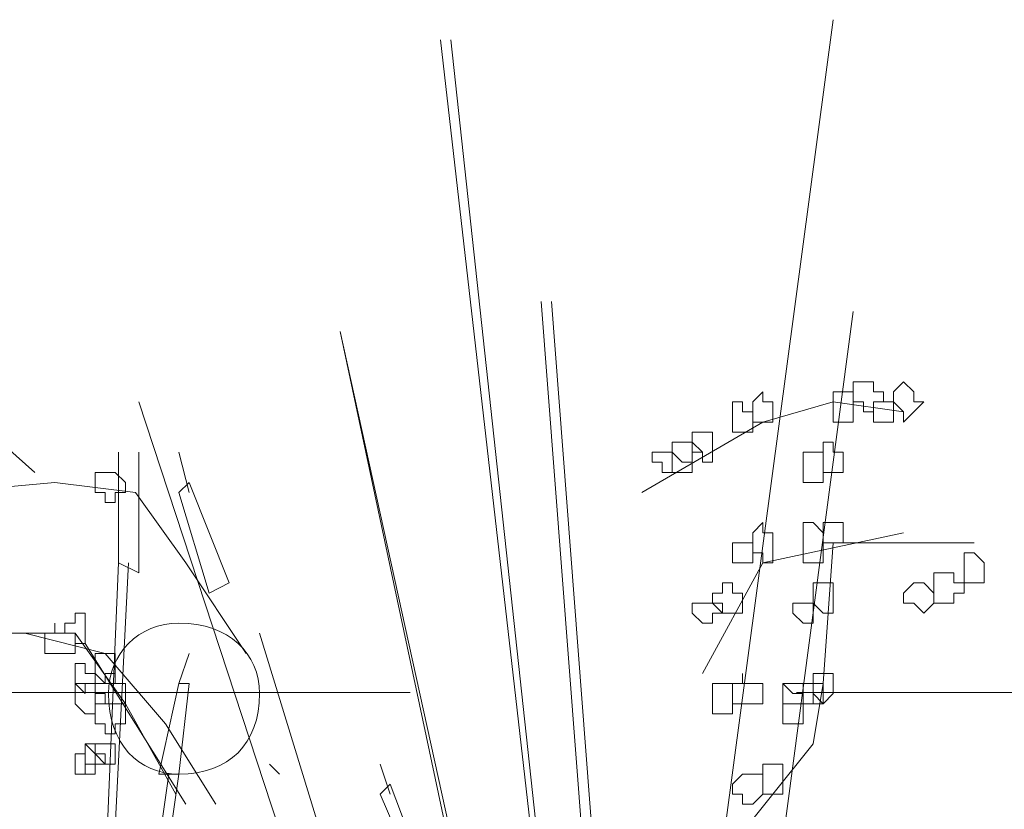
# Model space of a CAD drawing. Header units: millimetres. Extents: x 16698 to 93787, y -21104 to 39413.
# Tile 219 of 256: x 53361 to 53378, y 19734 to 19747. Entities that reach past the tile are written whole.
import ezdxf

# ---------------------------------------------------------------- set-up
doc = ezdxf.new("R2010")
doc.units = ezdxf.units.MM
doc.linetypes.add('HIDDEN', pattern=[9.525, 6.35, -3.175])
doc.layers.add('!MODUS_OPIS', color=3, linetype='Continuous', lineweight=13)
doc.layers.add('_MODUS - zielen', color=66, linetype='Continuous', lineweight=9)

msp = doc.modelspace()

# ---------------------------------------------------------------- linework, layer by layer
at = {"layer": '!MODUS_OPIS', "linetype": 'HIDDEN', "ltscale": 2}
msp.add_lwpolyline([(53882.10383, 19735.92356), (46153.69964, 19735.92356)], dxfattribs=at)
at = {"layer": '_MODUS - zielen', "transparency": 33554687}
for points in [[(53374.70592, 19746.98953), (53370.90026, 19718.52981), (53370.90026, 19718.52981)], [(53374.70592, 19746.98953), (53370.90026, 19718.52981), (53370.90026, 19718.52981)], [(53368.25284, 19746.6586), (53371.56211, 19717.7025), (53371.56211, 19717.7025)], [(53368.41831, 19746.6586), (53371.56211, 19717.7025), (53371.56211, 19717.7025)], [(53369.90748, 19742.35655), (53371.72758, 19718.52981), (53371.72758, 19718.52981)], [(53370.07294, 19742.35655), (53371.89304, 19718.52981), (53371.89304, 19718.52981)], [(53375.03685, 19742.19109), (53371.89304, 19718.52981), (53371.89304, 19718.52981)], [(53375.03685, 19742.19109), (53371.89304, 19718.52981), (53371.89304, 19718.52981)], [(53366.59821, 19741.86016), (53371.72758, 19718.52981), (53371.72758, 19718.52981)], [(53366.59821, 19741.86016), (53371.56211, 19718.52981), (53371.56211, 19718.52981)], [(53361.58082, 19739.54367), (53360.09165, 19740.86738), (53360.09165, 19740.86738)], [(53363.28894, 19740.70192), (53370.56933, 19718.52981), (53370.56933, 19718.52981)], [(53363.28894, 19740.70192), (53370.56933, 19718.52981), (53370.56933, 19718.52981)], [(53375.86416, 19740.53645), (53374.70592, 19740.70192), (53373.54767, 19740.37099), (53371.56211, 19739.21274)], [(53362.95801, 19739.8746), (53362.95801, 19738.0545), (53362.95801, 19738.0545)], [(53363.28894, 19739.8746), (53363.28894, 19737.88904), (53362.95801, 19738.0545)], [(53363.95079, 19739.8746), (53364.11626, 19739.21274), (53364.11626, 19739.21274)], [(53360.58804, 19738.21996), (53360.09165, 19739.21274), (53361.91175, 19739.37821), (53363.23545, 19739.21274), (53364.06277, 19738.0545), (53365.05555, 19736.56533)], [(53363.95079, 19739.21274), (53364.11626, 19739.37821), (53364.77811, 19737.72357), (53364.44718, 19737.55811)], [(53363.95079, 19739.21274), (53364.44718, 19737.55811), (53364.44718, 19737.55811)], [(53375.86416, 19738.55089), (53373.54767, 19738.0545), (53372.55489, 19736.2344)], [(53377.02241, 19738.38543), (53374.70592, 19738.38543), (53374.54046, 19736.06894), (53374.37499, 19735.07616), (53373.05128, 19733.42152), (53372.55489, 19732.26328)], [(53363.12348, 19738.0545), (53362.1307, 19718.36435), (53362.95801, 19738.0545)], [(53359.59526, 19735.73801), (53358.9334, 19736.73079), (53360.7535, 19736.89626), (53362.24267, 19736.89626), (53363.06999, 19735.73801), (53363.89731, 19734.24884)], [(53361.41536, 19736.89626), (53362.73906, 19736.56533), (53363.73184, 19735.40709), (53364.55916, 19734.08338)], [(53362.40814, 19736.73079), (53363.23545, 19735.40709), (53364.06277, 19734.08338)], [(53364.11626, 19736.56533), (53363.95079, 19736.06894), (53363.95079, 19736.06894)], [(53363.95079, 19736.06894), (53363.61987, 19734.57977), (53363.61987, 19734.57977)], [(53363.95079, 19736.06894), (53364.11626, 19736.06894), (53363.95079, 19734.57977), (53363.61987, 19734.57977)], [(53365.60543, 19734.57977), (53365.43997, 19734.74523), (53365.43997, 19734.74523)], [(53367.26006, 19734.74523), (53367.42553, 19734.24884), (53367.42553, 19734.24884)], [(53363.78533, 19734.57977), (53361.46884, 19718.36435), (53361.46884, 19718.36435)], [(53363.95079, 19734.57977), (53361.63431, 19718.36435), (53361.63431, 19718.36435)], [(53367.26006, 19734.24884), (53367.42553, 19734.4143), (53367.92192, 19733.0906), (53367.75645, 19733.0906)], [(53367.26006, 19734.24884), (53367.75645, 19733.0906), (53367.75645, 19733.0906)]]:
    msp.add_lwpolyline(points, dxfattribs=at)
for points in [[(53375.20231, 19741.03284), (53375.03685, 19741.03284), (53375.03685, 19740.86738), (53375.03685, 19740.70192), (53375.03685, 19740.70192), (53375.20231, 19740.70192), (53375.20231, 19740.53645), (53375.36777, 19740.53645), (53375.36777, 19740.53645), (53375.36777, 19740.70192), (53375.53324, 19740.70192), (53375.53324, 19740.70192), (53375.53324, 19740.86738), (53375.36777, 19740.86738), (53375.36777, 19741.03284), (53375.36777, 19741.03284)], [(53375.20231, 19741.03284), (53375.03685, 19741.03284), (53375.03685, 19740.86738), (53375.03685, 19740.70192), (53375.03685, 19740.70192), (53375.20231, 19740.70192), (53375.20231, 19740.53645), (53375.36777, 19740.53645), (53375.36777, 19740.53645), (53375.36777, 19740.70192), (53375.53324, 19740.70192), (53375.53324, 19740.70192), (53375.53324, 19740.86738), (53375.36777, 19740.86738), (53375.36777, 19741.03284), (53375.36777, 19741.03284)], [(53375.86416, 19741.03284), (53375.6987, 19740.86738), (53375.6987, 19740.70192), (53375.6987, 19740.70192), (53375.86416, 19740.53645), (53375.86416, 19740.53645), (53375.86416, 19740.37099), (53376.02963, 19740.53645), (53376.19509, 19740.70192), (53376.19509, 19740.70192), (53376.02963, 19740.70192), (53376.02963, 19740.86738)], [(53373.54767, 19740.86738), (53373.38221, 19740.70192), (53373.38221, 19740.70192), (53373.38221, 19740.53645), (53373.38221, 19740.37099), (53373.54767, 19740.37099), (53373.54767, 19740.37099), (53373.54767, 19740.37099), (53373.71314, 19740.37099), (53373.71314, 19740.53645), (53373.71314, 19740.70192), (53373.71314, 19740.70192), (53373.54767, 19740.70192)], [(53374.87138, 19740.86738), (53374.70592, 19740.86738), (53374.70592, 19740.70192), (53374.70592, 19740.70192), (53374.70592, 19740.53645), (53374.70592, 19740.37099), (53374.87138, 19740.37099), (53374.87138, 19740.37099), (53375.03685, 19740.37099), (53375.03685, 19740.37099), (53375.03685, 19740.37099), (53375.03685, 19740.53645), (53375.03685, 19740.70192), (53375.03685, 19740.70192), (53375.03685, 19740.70192), (53375.03685, 19740.86738)], [(53374.87138, 19740.86738), (53374.70592, 19740.86738), (53374.70592, 19740.70192), (53374.70592, 19740.70192), (53374.70592, 19740.53645), (53374.70592, 19740.37099), (53374.87138, 19740.37099), (53374.87138, 19740.37099), (53375.03685, 19740.37099), (53375.03685, 19740.37099), (53375.03685, 19740.37099), (53375.03685, 19740.53645), (53375.03685, 19740.70192), (53375.03685, 19740.70192), (53375.03685, 19740.70192), (53375.03685, 19740.86738)], [(53373.05128, 19740.70192), (53373.05128, 19740.53645), (53373.05128, 19740.37099), (53373.05128, 19740.37099), (53373.05128, 19740.37099), (53373.05128, 19740.20553), (53373.21675, 19740.20553), (53373.21675, 19740.20553), (53373.38221, 19740.20553), (53373.38221, 19740.37099), (53373.38221, 19740.37099), (53373.38221, 19740.53645), (53373.21675, 19740.53645), (53373.21675, 19740.70192), (53373.21675, 19740.70192)], [(53375.36777, 19740.70192), (53375.36777, 19740.70192), (53375.36777, 19740.70192), (53375.36777, 19740.53645), (53375.36777, 19740.53645), (53375.36777, 19740.37099), (53375.36777, 19740.37099), (53375.53324, 19740.37099), (53375.6987, 19740.37099), (53375.6987, 19740.37099), (53375.6987, 19740.37099), (53375.6987, 19740.53645), (53375.6987, 19740.70192), (53375.6987, 19740.70192), (53375.6987, 19740.70192), (53375.53324, 19740.70192)], [(53372.38943, 19740.20553), (53372.38943, 19740.04006), (53372.38943, 19740.04006), (53372.38943, 19740.04006), (53372.38943, 19739.8746), (53372.38943, 19739.8746), (53372.38943, 19739.8746), (53372.55489, 19739.8746), (53372.55489, 19739.70914), (53372.72036, 19739.70914), (53372.72036, 19739.8746), (53372.72036, 19739.8746), (53372.72036, 19739.8746), (53372.72036, 19740.04006), (53372.72036, 19740.04006), (53372.72036, 19740.04006), (53372.72036, 19740.20553), (53372.55489, 19740.20553)], [(53372.0585, 19740.04006), (53372.0585, 19740.04006), (53372.0585, 19739.8746), (53372.0585, 19739.8746), (53372.0585, 19739.70914), (53372.0585, 19739.54367), (53372.22397, 19739.54367), (53372.38943, 19739.54367), (53372.38943, 19739.70914), (53372.38943, 19739.70914), (53372.38943, 19739.8746), (53372.38943, 19739.8746), (53372.38943, 19739.8746), (53372.38943, 19740.04006), (53372.22397, 19740.04006)], [(53372.22397, 19740.04006), (53372.0585, 19740.04006), (53372.0585, 19740.04006), (53372.0585, 19739.8746), (53372.0585, 19739.8746), (53372.22397, 19739.70914), (53372.38943, 19739.70914), (53372.38943, 19739.70914), (53372.38943, 19739.8746), (53372.55489, 19739.8746), (53372.55489, 19739.8746), (53372.38943, 19740.04006), (53372.38943, 19740.04006), (53372.38943, 19740.04006)], [(53374.54046, 19740.04006), (53374.54046, 19739.8746), (53374.54046, 19739.8746), (53374.54046, 19739.70914), (53374.54046, 19739.70914), (53374.54046, 19739.54367), (53374.70592, 19739.54367), (53374.70592, 19739.54367), (53374.70592, 19739.54367), (53374.87138, 19739.54367), (53374.87138, 19739.70914), (53374.87138, 19739.8746), (53374.87138, 19739.8746), (53374.70592, 19739.8746), (53374.70592, 19740.04006)], [(53371.89304, 19739.8746), (53371.89304, 19739.8746), (53371.72758, 19739.8746), (53371.72758, 19739.70914), (53371.89304, 19739.70914), (53371.89304, 19739.54367), (53371.89304, 19739.54367), (53372.0585, 19739.54367), (53372.0585, 19739.54367), (53372.0585, 19739.54367), (53372.0585, 19739.70914), (53372.0585, 19739.8746), (53372.0585, 19739.8746), (53372.0585, 19739.8746)], [(53374.20953, 19739.8746), (53374.20953, 19739.70914), (53374.20953, 19739.54367), (53374.20953, 19739.54367), (53374.20953, 19739.37821), (53374.37499, 19739.37821), (53374.54046, 19739.37821), (53374.54046, 19739.54367), (53374.54046, 19739.54367), (53374.54046, 19739.70914), (53374.54046, 19739.8746), (53374.37499, 19739.8746)], [(53362.73906, 19739.54367), (53362.73906, 19739.54367), (53362.5736, 19739.54367), (53362.5736, 19739.37821), (53362.5736, 19739.21274), (53362.73906, 19739.21274), (53362.73906, 19739.21274), (53362.73906, 19739.21274), (53362.73906, 19739.04728), (53362.90453, 19739.04728), (53362.90453, 19739.21274), (53363.06999, 19739.21274), (53363.06999, 19739.21274), (53363.06999, 19739.37821), (53362.90453, 19739.54367), (53362.90453, 19739.54367)], [(53373.54767, 19738.71635), (53373.38221, 19738.55089), (53373.38221, 19738.38543), (53373.38221, 19738.38543), (53373.38221, 19738.21996), (53373.54767, 19738.21996), (53373.54767, 19738.0545), (53373.54767, 19738.0545), (53373.71314, 19738.0545), (53373.71314, 19738.21996), (53373.71314, 19738.38543), (53373.71314, 19738.38543), (53373.71314, 19738.55089), (53373.54767, 19738.55089)], [(53374.20953, 19738.71635), (53374.20953, 19738.55089), (53374.20953, 19738.38543), (53374.20953, 19738.38543), (53374.20953, 19738.21996), (53374.20953, 19738.21996), (53374.20953, 19738.0545), (53374.37499, 19738.0545), (53374.54046, 19738.0545), (53374.54046, 19738.21996), (53374.54046, 19738.38543), (53374.54046, 19738.38543), (53374.54046, 19738.38543), (53374.54046, 19738.55089), (53374.37499, 19738.71635)], [(53374.54046, 19738.71635), (53374.54046, 19738.71635), (53374.54046, 19738.71635), (53374.54046, 19738.55089), (53374.54046, 19738.38543), (53374.54046, 19738.38543), (53374.54046, 19738.38543), (53374.70592, 19738.38543), (53374.70592, 19738.38543), (53374.87138, 19738.38543), (53374.87138, 19738.38543), (53374.87138, 19738.55089), (53374.87138, 19738.71635), (53374.70592, 19738.71635), (53374.70592, 19738.71635), (53374.70592, 19738.71635)], [(53373.05128, 19738.38543), (53373.05128, 19738.38543), (53373.05128, 19738.38543), (53373.05128, 19738.21996), (53373.05128, 19738.0545), (53373.05128, 19738.0545), (53373.05128, 19738.0545), (53373.21675, 19738.0545), (53373.21675, 19738.0545), (53373.38221, 19738.0545), (53373.38221, 19738.0545), (53373.38221, 19738.21996), (53373.38221, 19738.38543), (53373.21675, 19738.38543), (53373.21675, 19738.38543), (53373.21675, 19738.38543)], [(53376.85694, 19738.21996), (53376.85694, 19738.0545), (53376.85694, 19738.0545), (53376.85694, 19737.88904), (53376.85694, 19737.88904), (53376.85694, 19737.72357), (53377.02241, 19737.72357), (53377.18787, 19737.72357), (53377.18787, 19737.72357), (53377.18787, 19737.72357), (53377.18787, 19737.88904), (53377.18787, 19738.0545), (53377.18787, 19738.0545), (53377.18787, 19738.0545), (53377.02241, 19738.21996)], [(53376.52602, 19737.88904), (53376.36055, 19737.88904), (53376.36055, 19737.72357), (53376.36055, 19737.72357), (53376.36055, 19737.55811), (53376.36055, 19737.39265), (53376.52602, 19737.39265), (53376.52602, 19737.39265), (53376.69148, 19737.39265), (53376.69148, 19737.55811), (53376.85694, 19737.55811), (53376.85694, 19737.72357), (53376.69148, 19737.72357), (53376.69148, 19737.72357), (53376.69148, 19737.88904)], [(53372.88582, 19737.72357), (53372.88582, 19737.55811), (53372.72036, 19737.55811), (53372.72036, 19737.39265), (53372.72036, 19737.39265), (53372.88582, 19737.39265), (53372.88582, 19737.22718), (53373.05128, 19737.22718), (53373.05128, 19737.22718), (53373.05128, 19737.22718), (53373.05128, 19737.22718), (53373.21675, 19737.22718), (53373.21675, 19737.39265), (53373.21675, 19737.39265), (53373.21675, 19737.55811), (53373.05128, 19737.55811), (53373.05128, 19737.72357), (53373.05128, 19737.72357)], [(53374.54046, 19737.72357), (53374.37499, 19737.72357), (53374.37499, 19737.55811), (53374.37499, 19737.39265), (53374.37499, 19737.39265), (53374.54046, 19737.22718), (53374.54046, 19737.22718), (53374.70592, 19737.22718), (53374.70592, 19737.39265), (53374.70592, 19737.39265), (53374.70592, 19737.55811), (53374.70592, 19737.55811), (53374.70592, 19737.72357)], [(53376.02963, 19737.72357), (53375.86416, 19737.55811), (53375.86416, 19737.39265), (53376.02963, 19737.39265), (53376.02963, 19737.39265), (53376.19509, 19737.22718), (53376.19509, 19737.22718), (53376.36055, 19737.39265), (53376.36055, 19737.39265), (53376.36055, 19737.55811), (53376.19509, 19737.72357), (53376.19509, 19737.72357), (53376.19509, 19737.72357)], [(53372.55489, 19737.39265), (53372.38943, 19737.39265), (53372.38943, 19737.39265), (53372.38943, 19737.22718), (53372.38943, 19737.22718), (53372.55489, 19737.06172), (53372.72036, 19737.06172), (53372.72036, 19737.06172), (53372.72036, 19737.22718), (53372.88582, 19737.22718), (53372.88582, 19737.22718), (53372.72036, 19737.39265), (53372.72036, 19737.39265), (53372.72036, 19737.39265)], [(53374.20953, 19737.39265), (53374.04407, 19737.39265), (53374.04407, 19737.39265), (53374.04407, 19737.22718), (53374.04407, 19737.22718), (53374.20953, 19737.06172), (53374.20953, 19737.06172), (53374.37499, 19737.06172), (53374.37499, 19737.22718), (53374.37499, 19737.22718), (53374.37499, 19737.39265), (53374.37499, 19737.39265)], [(53362.24267, 19737.22718), (53362.24267, 19737.06172), (53362.07721, 19737.06172), (53362.07721, 19736.89626), (53362.24267, 19736.89626), (53362.24267, 19736.89626), (53362.24267, 19736.73079), (53362.24267, 19736.73079), (53362.40814, 19736.73079), (53362.40814, 19736.73079), (53362.40814, 19736.89626), (53362.40814, 19736.89626), (53362.40814, 19737.06172), (53362.40814, 19737.22718)], [(53361.91175, 19736.89626), (53361.74628, 19736.89626), (53361.74628, 19736.89626), (53361.74628, 19736.73079), (53361.74628, 19736.56533), (53361.91175, 19736.56533), (53361.91175, 19736.56533), (53361.91175, 19736.56533), (53362.07721, 19736.56533), (53362.07721, 19736.56533), (53362.24267, 19736.56533), (53362.24267, 19736.73079), (53362.24267, 19736.89626), (53362.07721, 19736.89626), (53361.91175, 19736.89626), (53361.91175, 19737.06172), (53361.91175, 19737.06172)], [(53370.90026, 19718.52981), (53365.2745, 19736.89626)], [(53362.73906, 19736.56533), (53362.5736, 19736.56533), (53362.5736, 19736.39987), (53362.5736, 19736.2344), (53362.5736, 19736.2344), (53362.73906, 19736.06894), (53362.73906, 19736.06894), (53362.90453, 19736.06894), (53362.90453, 19736.2344), (53362.90453, 19736.2344), (53362.90453, 19736.39987), (53362.90453, 19736.56533)], [(53362.24267, 19736.39987), (53362.24267, 19736.2344), (53362.24267, 19736.2344), (53362.24267, 19736.2344), (53362.24267, 19736.06894), (53362.24267, 19736.06894), (53362.40814, 19735.90348), (53362.40814, 19735.90348), (53362.40814, 19736.06894), (53362.5736, 19736.06894), (53362.5736, 19736.06894), (53362.5736, 19736.2344), (53362.40814, 19736.2344), (53362.40814, 19736.39987), (53362.40814, 19736.39987)], [(53362.73906, 19736.2344), (53362.73906, 19736.06894), (53362.5736, 19736.06894), (53362.5736, 19736.06894), (53362.5736, 19735.90348), (53362.73906, 19735.90348), (53362.73906, 19735.73801), (53362.73906, 19735.73801), (53362.90453, 19735.73801), (53363.06999, 19735.73801), (53363.06999, 19735.90348), (53363.06999, 19736.06894), (53363.06999, 19736.06894), (53362.90453, 19736.06894), (53362.90453, 19736.2344)], [(53373.21675, 19736.06894), (53373.05128, 19736.06894), (53373.05128, 19736.06894), (53373.05128, 19735.90348), (53373.05128, 19735.73801), (53373.21675, 19735.73801), (53373.21675, 19735.73801), (53373.21675, 19735.73801), (53373.38221, 19735.73801), (53373.38221, 19735.73801), (53373.54767, 19735.73801), (53373.54767, 19735.90348), (53373.54767, 19736.06894), (53373.38221, 19736.06894), (53373.38221, 19736.06894), (53373.21675, 19736.06894), (53373.21675, 19736.2344), (53373.21675, 19736.2344)], [(53374.37499, 19736.2344), (53374.37499, 19736.2344), (53374.37499, 19736.06894), (53374.20953, 19736.06894), (53374.37499, 19736.06894), (53374.37499, 19735.90348), (53374.54046, 19735.73801), (53374.54046, 19735.73801), (53374.70592, 19735.90348), (53374.70592, 19736.06894), (53374.70592, 19736.06894), (53374.70592, 19736.2344), (53374.54046, 19736.2344), (53374.54046, 19736.2344), (53374.54046, 19736.2344)], [(53362.40814, 19736.06894), (53362.24267, 19736.06894), (53362.24267, 19735.90348), (53362.24267, 19735.73801), (53362.24267, 19735.73801), (53362.40814, 19735.57255), (53362.40814, 19735.57255), (53362.5736, 19735.57255), (53362.5736, 19735.73801), (53362.73906, 19735.73801), (53362.5736, 19735.73801), (53362.5736, 19735.90348), (53362.5736, 19736.06894)], [(53372.72036, 19736.06894), (53372.72036, 19735.90348), (53372.72036, 19735.73801), (53372.72036, 19735.73801), (53372.72036, 19735.57255), (53372.88582, 19735.57255), (53373.05128, 19735.57255), (53373.05128, 19735.57255), (53373.05128, 19735.73801), (53373.05128, 19735.73801), (53373.05128, 19735.90348), (53373.05128, 19736.06894), (53372.88582, 19736.06894)], [(53373.8786, 19735.90348), (53373.8786, 19735.90348), (53373.8786, 19735.73801), (53373.8786, 19735.73801), (53373.8786, 19735.57255), (53373.8786, 19735.57255), (53373.8786, 19735.40709), (53374.04407, 19735.40709), (53374.20953, 19735.40709), (53374.20953, 19735.57255), (53374.20953, 19735.57255), (53374.20953, 19735.73801), (53374.20953, 19735.73801), (53374.20953, 19735.73801), (53374.20953, 19735.90348), (53374.04407, 19735.90348), (53373.8786, 19736.06894)], [(53373.8786, 19735.90348), (53373.8786, 19735.90348), (53373.8786, 19735.73801), (53373.8786, 19735.73801), (53373.8786, 19735.57255), (53373.8786, 19735.57255), (53373.8786, 19735.40709), (53374.04407, 19735.40709), (53374.20953, 19735.40709), (53374.20953, 19735.57255), (53374.20953, 19735.57255), (53374.20953, 19735.73801), (53374.20953, 19735.73801), (53374.20953, 19735.73801), (53374.20953, 19735.90348), (53374.04407, 19735.90348), (53373.8786, 19736.06894)], [(53374.04407, 19736.06894), (53373.8786, 19736.06894), (53373.8786, 19736.06894), (53373.8786, 19735.90348), (53373.8786, 19735.73801), (53374.04407, 19735.73801), (53374.20953, 19735.73801), (53374.20953, 19735.73801), (53374.37499, 19735.73801), (53374.37499, 19735.90348), (53374.37499, 19736.06894), (53374.20953, 19736.06894), (53374.20953, 19736.06894), (53374.20953, 19736.06894)], [(53374.20953, 19736.06894), (53374.20953, 19736.06894), (53374.20953, 19735.90348), (53374.20953, 19735.73801), (53374.20953, 19735.73801), (53374.20953, 19735.73801), (53374.37499, 19735.73801), (53374.54046, 19735.73801), (53374.54046, 19735.73801), (53374.54046, 19735.73801), (53374.54046, 19735.90348), (53374.54046, 19736.06894), (53374.54046, 19736.06894), (53374.54046, 19736.06894), (53374.37499, 19736.06894)], [(53374.20953, 19736.06894), (53374.20953, 19736.06894), (53374.20953, 19735.90348), (53374.20953, 19735.73801), (53374.20953, 19735.73801), (53374.20953, 19735.73801), (53374.37499, 19735.73801), (53374.54046, 19735.73801), (53374.54046, 19735.73801), (53374.54046, 19735.73801), (53374.54046, 19735.90348), (53374.54046, 19736.06894), (53374.54046, 19736.06894), (53374.54046, 19736.06894), (53374.37499, 19736.06894)], [(53362.73906, 19735.73801), (53362.73906, 19735.73801), (53362.5736, 19735.73801), (53362.5736, 19735.57255), (53362.5736, 19735.40709), (53362.73906, 19735.40709), (53362.73906, 19735.40709), (53362.73906, 19735.40709), (53362.73906, 19735.24162), (53362.90453, 19735.24162), (53362.90453, 19735.40709), (53363.06999, 19735.40709), (53363.06999, 19735.40709), (53363.06999, 19735.57255), (53363.06999, 19735.73801), (53362.90453, 19735.73801), (53362.90453, 19735.73801)], [(53362.40814, 19735.07616), (53362.40814, 19734.91069), (53362.40814, 19734.74523), (53362.40814, 19734.74523), (53362.40814, 19734.74523), (53362.40814, 19734.57977), (53362.5736, 19734.57977), (53362.5736, 19734.74523), (53362.73906, 19734.74523), (53362.5736, 19734.74523), (53362.5736, 19734.91069)], [(53362.40814, 19735.07616), (53362.40814, 19734.91069), (53362.40814, 19734.91069), (53362.40814, 19734.74523), (53362.40814, 19734.74523), (53362.5736, 19734.74523), (53362.73906, 19734.74523), (53362.73906, 19734.74523), (53362.73906, 19734.91069), (53362.5736, 19734.91069), (53362.5736, 19735.07616)], [(53362.73906, 19735.07616), (53362.73906, 19735.07616), (53362.5736, 19735.07616), (53362.5736, 19734.91069), (53362.73906, 19734.74523), (53362.73906, 19734.74523), (53362.90453, 19734.74523), (53362.90453, 19734.91069), (53362.90453, 19735.07616)], [(53362.24267, 19734.91069), (53362.24267, 19734.74523), (53362.24267, 19734.74523), (53362.24267, 19734.57977), (53362.24267, 19734.57977), (53362.40814, 19734.57977), (53362.40814, 19734.74523), (53362.40814, 19734.74523), (53362.40814, 19734.74523), (53362.40814, 19734.91069)], [(53373.54767, 19734.74523), (53373.54767, 19734.74523), (53373.54767, 19734.57977), (53373.54767, 19734.57977), (53373.54767, 19734.4143), (53373.54767, 19734.24884), (53373.71314, 19734.24884), (53373.8786, 19734.24884), (53373.8786, 19734.4143), (53373.8786, 19734.4143), (53373.8786, 19734.57977), (53373.8786, 19734.57977), (53373.8786, 19734.57977), (53373.8786, 19734.74523), (53373.71314, 19734.74523)], [(53373.21675, 19734.57977), (53373.05128, 19734.4143), (53373.05128, 19734.24884), (53373.21675, 19734.24884), (53373.21675, 19734.24884), (53373.21675, 19734.08338), (53373.38221, 19734.08338), (53373.54767, 19734.24884), (53373.54767, 19734.24884), (53373.54767, 19734.4143), (53373.54767, 19734.57977), (53373.38221, 19734.57977)]]:
    msp.add_lwpolyline(points, close=True, dxfattribs=at)
msp.add_open_spline([(53365.2745, 19735.90348), (53365.2745, 19736.56533), (53364.77811, 19737.06172), (53363.95079, 19737.06172), (53363.95079, 19737.06172), (53363.28894, 19737.06172), (53362.79255, 19736.56533), (53362.79255, 19735.90348), (53362.79255, 19735.90348), (53362.79255, 19735.07616), (53363.28894, 19734.57977), (53363.95079, 19734.57977), (53363.95079, 19734.57977), (53364.77811, 19734.57977), (53365.2745, 19735.07616), (53365.2745, 19735.90348)], degree=3, knots=[0, 0, 0, 0, 0.0625, 0.0625, 0.0625, 0.062501, 0.125, 0.125, 0.125, 0.125001, 0.1875, 0.1875, 0.1875, 0.187501, 1, 1, 1, 1], dxfattribs=at)

doc.saveas('drawing.dxf')
